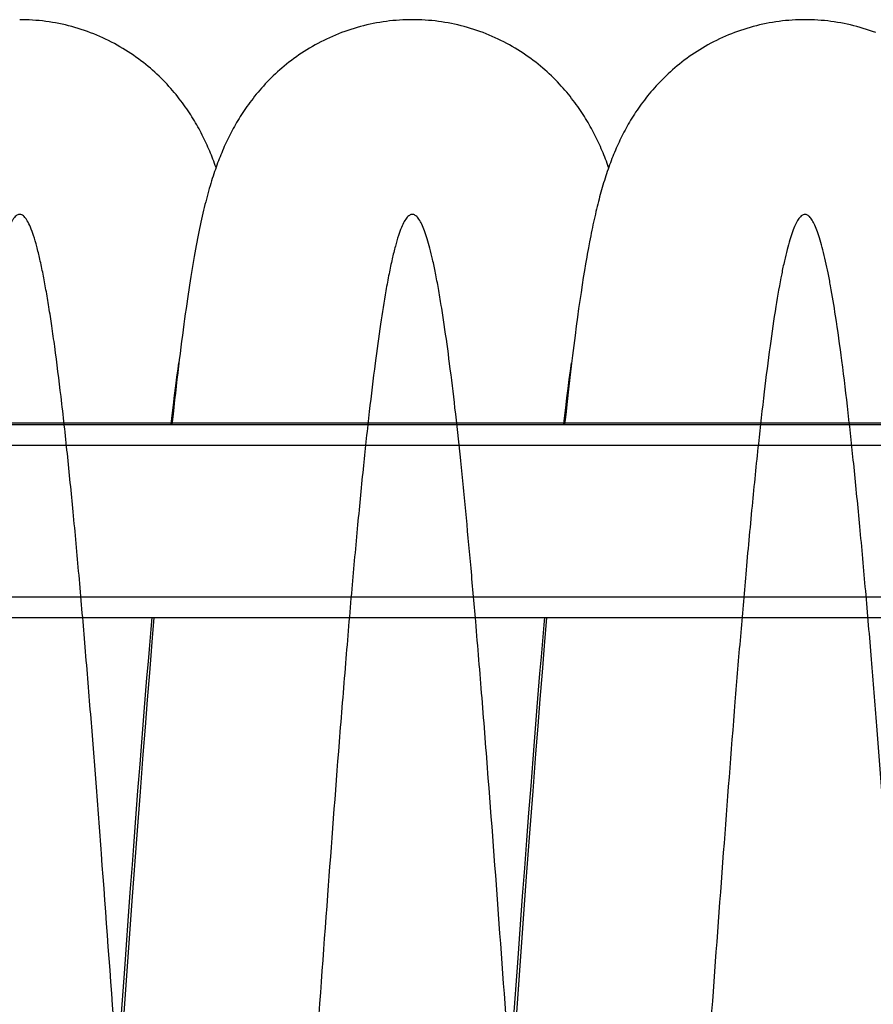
# Model space of a CAD drawing. Extents: x 0 to 594, y 0 to 420.
# Tile 13 of 33: x 308 to 337, y 161 to 194. Entities that reach past the tile are written whole.
import ezdxf

# ---------------------------------------------------------------- set-up
doc = ezdxf.new("R2010")
doc.units = 0
doc.header["$LTSCALE"] = 32.67
for name, color, linetype in [('110593_DXF_CONTINUOUS_LINE', 7, 'CONTINUOUS'), ('110803_DXF_CONTINUOUS_LINE', 7, 'CONTINUOUS'), ('HOSE_125_125DXF_CONTINUOUS', 7, 'CONTINUOUS')]:
    doc.layers.add(name, color=color, linetype=linetype)

msp = doc.modelspace()

# ---------------------------------------------------------------- linework, layer by layer
at = {"layer": '110593_DXF_CONTINUOUS_LINE', "color": 7, "linetype": 'CONTINUOUS'}
for p, q in [((313.1671, 180.35685), (313.13732, 180.35685)), ((326.57886, 180.35685), (326.54906, 180.35685))]:
    msp.add_line(p, q, dxfattribs=at)
at = {"layer": '110803_DXF_CONTINUOUS_LINE', "color": 7, "linetype": 'CONTINUOUS'}
for p, q in [((239.27829, 180.31403), (371.47829, 180.31403)), ((239.27829, 173.7237), (371.47829, 173.7237)), ((239.27829, 173.72269), (371.47829, 173.72269))]:
    msp.add_line(p, q, dxfattribs=at)
at = {"layer": '110803_DXF_CONTINUOUS_LINE', "color": 9, "linetype": 'CONTINUOUS'}
for p, q in [((239.27829, 179.61415), (371.47829, 179.61415)), ((239.27829, 174.42382), (371.47829, 174.42382))]:
    msp.add_line(p, q, dxfattribs=at)
at = {"layer": 'HOSE_125_125DXF_CONTINUOUS', "color": 7, "linetype": 'CONTINUOUS'}
for p, q in [((327.38701, 186.34927), (327.34849, 186.13739)), ((327.29069, 185.80588), (327.25201, 185.57477)), ((327.21311, 185.33479), (327.17389, 185.08524)), ((327.25201, 185.57477), (327.21311, 185.33479)), ((327.17389, 185.08524), (327.13431, 184.82552)), ((327.13431, 184.82552), (327.0943, 184.55488)), ((327.0943, 184.55488), (327.0538, 184.27273)), ((327.01278, 183.97853), (326.97121, 183.67171)), ((327.0538, 184.27273), (327.01278, 183.97853)), ((326.97121, 183.67171), (326.92904, 183.35164)), ((326.92904, 183.35164), (326.88624, 183.01775)), ((326.88624, 183.01775), (326.84281, 182.66956)), ((326.84281, 182.66956), (326.79862, 182.30568)), ((313.37218, 182.21677), (313.40075, 182.42071)), ((326.79862, 182.30568), (326.75354, 181.92481)), ((313.33362, 181.93337), (313.37218, 182.21677)), ((326.73442, 181.85127), (326.77374, 182.14281)), ((313.25284, 181.31125), (313.29375, 181.631)), ((313.29375, 181.631), (313.33362, 181.93337)), ((326.6943, 181.5444), (326.73442, 181.85127)), ((326.75354, 181.92481), (326.70739, 181.52472)), ((313.21116, 180.97555), (313.25284, 181.31125)), ((326.65351, 181.22282), (326.6943, 181.5444)), ((326.70739, 181.52472), (326.66002, 181.10344)), ((313.16886, 180.62492), (313.21116, 180.97555)), ((326.66002, 181.10344), (326.61134, 180.65942)), ((326.61211, 180.88677), (326.65351, 181.22282)), ((313.13233, 180.31403), (313.16886, 180.62492)), ((326.57013, 180.53633), (326.61211, 180.88677)), ((326.61134, 180.65942), (326.57431, 180.31403)), ((326.5441, 180.31403), (326.57013, 180.53633)), ((312.44879, 173.32671), (312.48301, 173.72269)), ((312.54618, 173.72269), (312.4885, 173.03393)), ((325.95794, 173.72269), (325.87737, 172.75757)), ((312.40203, 172.77873), (312.44879, 173.32671)), ((312.4885, 173.03393), (312.41439, 172.13331)), ((325.7799, 172.37661), (325.82664, 172.93)), ((312.35517, 172.22199), (312.40203, 172.77873)), ((325.87737, 172.75757), (325.80334, 171.85284)), ((312.3082, 171.65675), (312.35517, 172.22199)), ((325.73305, 171.81476), (325.7799, 172.37661)), ((312.26114, 171.08334), (312.3082, 171.65675)), ((325.68611, 171.24476), (325.73305, 171.81476)), ((325.80334, 171.85284), (325.72955, 170.93521)), ((325.63908, 170.66692), (325.68611, 171.24476)), ((312.21399, 170.50204), (312.26114, 171.08334)), ((312.31595, 170.91221), (312.24234, 169.98197)), ((325.72955, 170.93521), (325.65596, 170.00553)), ((325.59197, 170.08159), (325.63908, 170.66692)), ((312.16674, 169.91317), (312.21399, 170.50204)), ((312.11941, 169.3171), (312.16674, 169.91317)), ((312.24234, 169.98197), (312.16889, 169.04012)), ((325.54477, 169.48906), (325.59197, 170.08159)), ((325.65596, 170.00553), (325.58255, 169.06456)), ((312.072, 168.71414), (312.11941, 169.3171)), ((325.49751, 168.88964), (325.54477, 169.48906)), ((312.16889, 169.04012), (312.07114, 167.76774)), ((325.42648, 167.97827), (325.49751, 168.88964)), ((325.58255, 169.06456), (325.48491, 167.79389)), ((312.00074, 167.79747), (312.072, 168.71414)), ((325.35528, 167.05302), (325.42648, 167.97827)), ((311.92931, 166.86721), (312.00074, 167.79747)), ((312.07114, 167.76774), (311.9492, 166.15368)), ((325.48491, 167.79389), (325.38751, 166.50735)), ((311.85776, 165.92451), (311.92931, 166.86721)), ((325.28392, 166.11485), (325.35528, 167.05302)), ((325.38751, 166.50735), (325.26616, 164.88133)), ((311.9492, 166.15368), (311.80321, 164.18903)), ((311.80999, 165.28977), (311.85776, 165.92451)), ((325.21238, 165.16466), (325.28392, 166.11485)), ((311.73826, 164.32928), (311.80999, 165.28977)), ((325.14068, 164.20374), (325.21238, 165.16466)), ((325.26616, 164.88133), (324.61536, 155.94157)), ((311.80321, 164.18903), (311.15154, 155.22579)), ((311.66643, 163.36), (311.73826, 164.32928)), ((325.06886, 163.23357), (325.14068, 164.20374)), ((311.54658, 161.7282), (311.66643, 163.36)), ((324.97298, 161.92833), (325.06886, 163.23357)), ((324.82893, 159.95128), (324.97298, 161.92833)), ((310.96732, 153.74753), (311.54658, 161.7282))]:
    msp.add_line(p, q, dxfattribs=at)
at = {"layer": 'HOSE_125_125DXF_CONTINUOUS', "color": 9, "linetype": 'CONTINUOUS'}
msp.add_line((366.27604, 180.35685), (244.27604, 180.35685), dxfattribs=at)
at = {"layer": 'HOSE_125_125DXF_CONTINUOUS', "color": 7, "linetype": 'CONTINUOUS'}
for points in [[(314.66663, 189.09468), (314.66651, 189.09502), (314.64147, 189.16485), (314.61592, 189.23454), (314.58986, 189.30411), (314.56325, 189.37359), (314.53607, 189.44299), (314.50831, 189.51232), (314.47994, 189.58162), (314.45094, 189.65087), (314.42131, 189.72007), (314.39102, 189.78921), (314.36006, 189.85831), (314.3284, 189.92736), (314.29604, 189.99637), (314.26295, 190.06535), (314.22911, 190.13428), (314.19451, 190.20316), (314.15913, 190.27201), (314.12296, 190.34079), (314.08599, 190.40949), (314.04819, 190.47812), (314.00955, 190.54668), (313.97008, 190.61512), (313.92973, 190.68349), (313.88842, 190.75187), (313.84614, 190.82024), (313.80287, 190.88862), (313.75847, 190.95714), (313.71294, 191.02578), (313.66624, 191.09454), (313.61822, 191.16357), (313.56882, 191.23289), (313.51805, 191.30243), (313.46582, 191.37222), (313.41208, 191.4423), (313.35681, 191.51257), (313.30005, 191.58294), (313.24176, 191.65338), (313.18192, 191.72385), (313.12058, 191.79422), (313.05771, 191.86448), (312.9933, 191.93458), (312.92739, 192.00441), (312.85999, 192.0739), (312.79106, 192.14306), (312.72062, 192.21179), (312.64867, 192.28006), (312.57518, 192.34785), (312.50016, 192.41509), (312.4236, 192.48176), (312.34547, 192.5478), (312.2658, 192.61318), (312.18456, 192.67785), (312.10175, 192.74177), (312.01739, 192.80487), (311.93145, 192.86714), (311.84396, 192.92852), (311.75506, 192.98884), (311.66478, 193.04808), (311.57311, 193.10619), (311.48017, 193.16308), (311.38597, 193.2187), (311.29053, 193.27303), (311.19393, 193.32599), (311.09618, 193.37756), (310.99729, 193.42771), (310.89737, 193.47637), (310.79644, 193.52351), (310.6945, 193.56912), (310.59166, 193.61313), (310.48795, 193.65553), (310.38337, 193.69628), (310.278, 193.73537), (310.17185, 193.77277), (310.06496, 193.80847), (309.95739, 193.84243), (309.84915, 193.87464), (309.74028, 193.90508), (309.63083, 193.93374), (309.52084, 193.9606), (309.41033, 193.98565), (309.29937, 194.00887), (309.18798, 194.03024), (309.07619, 194.04978), (308.96406, 194.06745), (308.85162, 194.08325), (308.7389, 194.09718), (308.62595, 194.10923), (308.51281, 194.11939), (308.3995, 194.12766), (308.2861, 194.13404), (308.17262, 194.13853), (308.0591, 194.14112), (307.96066, 194.14183)], [(321.37241, 194.1418), (321.27555, 194.14111), (321.16228, 194.13856), (321.04908, 194.13412), (320.93597, 194.12779), (320.82298, 194.11959), (320.71018, 194.1095), (320.59757, 194.09755), (320.4852, 194.08372), (320.37311, 194.06804), (320.26134, 194.0505), (320.14991, 194.03111), (320.03887, 194.00988), (319.92825, 193.98683), (319.81807, 193.96196), (319.7084, 193.93528), (319.59925, 193.90681), (319.49065, 193.87656), (319.38266, 193.84455), (319.2753, 193.81078), (319.16859, 193.77529), (319.06262, 193.73809), (318.95741, 193.6992), (318.85298, 193.65864), (318.74943, 193.61647), (318.64678, 193.5727), (318.54506, 193.52735), (318.44434, 193.48047), (318.34466, 193.4321), (318.24603, 193.38227), (318.14854, 193.33102), (318.05218, 193.27838), (317.95698, 193.2244), (317.86303, 193.16913), (317.77032, 193.1126), (317.67887, 193.05486), (317.58877, 192.99598), (317.50003, 192.93601), (317.41266, 192.87496), (317.32673, 192.81296), (317.24226, 192.75002), (317.15923, 192.68619), (317.07776, 192.62159), (316.99782, 192.55625), (316.91943, 192.49023), (316.84266, 192.42363), (316.76751, 192.35652), (316.69396, 192.28892), (316.62203, 192.22092), (316.55174, 192.15259), (316.48305, 192.08393), (316.41589, 192.01496), (316.35025, 191.94571), (316.28612, 191.87622), (316.22343, 191.80647), (316.16214, 191.73648), (316.10227, 191.66629), (316.0438, 191.59596), (315.98668, 191.52547), (315.93092, 191.45489), (315.87662, 191.38441), (315.82376, 191.31405), (315.7723, 191.24385), (315.72233, 191.17398), (315.67385, 191.10452), (315.62678, 191.03546), (315.58111, 190.96683), (315.53687, 190.89877), (315.49395, 190.83119), (315.45214, 190.76382), (315.4114, 190.69667), (315.37172, 190.62976), (315.33289, 190.56277), (315.29486, 190.49568), (315.25765, 190.42851), (315.22108, 190.36101), (315.18512, 190.29309), (315.14978, 190.22482), (315.11505, 190.15618), (315.08086, 190.08705), (315.04726, 190.01751), (315.01435, 189.94781), (314.98211, 189.87794), (314.95052, 189.80789), (314.91966, 189.73786), (314.88953, 189.66791), (314.86009, 189.59798), (314.83132, 189.52808), (314.80328, 189.4584), (314.77587, 189.38873), (314.74885, 189.31851), (314.72221, 189.24772), (314.69593, 189.17632), (314.6698, 189.10367), (314.64376, 189.02962), (314.61784, 188.95423), (314.59196, 188.87715), (314.56603, 188.79809), (314.54012, 188.7172), (314.51435, 188.63476), (314.48869, 188.55069), (314.46313, 188.46492), (314.43778, 188.37775), (314.41262, 188.28914), (314.38764, 188.19898), (314.36292, 188.10759), (314.33846, 188.01498), (314.31423, 187.921), (314.29023, 187.82575), (314.26649, 187.72928), (314.24295, 187.63142), (314.21957, 187.53194), (314.19632, 187.43079), (314.17319, 187.32789), (314.15013, 187.22298), (314.1271, 187.11594), (314.10413, 187.00674), (314.08119, 186.89535), (314.05827, 186.78168), (314.03538, 186.66566), (314.0125, 186.54726), (313.98963, 186.42642), (313.96675, 186.30305), (313.94387, 186.17712), (313.92097, 186.04856), (313.89806, 185.91731), (313.87512, 185.78337), (313.85217, 185.64675), (313.8292, 185.50733), (313.80616, 185.36491), (313.78307, 185.2195), (313.75992, 185.07097), (313.73664, 184.9189), (313.71324, 184.76324), (313.6897, 184.60387), (313.66594, 184.44021), (313.64196, 184.27214), (313.61775, 184.09957), (313.59326, 183.92192), (313.56844, 183.73888), (313.54333, 183.55052), (313.51794, 183.35676), (313.49221, 183.15721), (313.46619, 182.95203), (313.44, 182.74204), (313.41361, 182.52715), (313.38705, 182.30732), (313.36042, 182.08356), (313.33375, 181.85591), (313.30701, 181.62429), (313.28032, 181.38965), (313.25369, 181.15222), (313.2271, 180.91181), (313.20059, 180.66883), (313.16255, 180.31403)], [(328.07838, 189.0946), (328.05496, 189.16004), (328.02807, 189.23347), (328.00076, 189.30635), (327.97302, 189.37871), (327.94481, 189.4506), (327.91609, 189.52213), (327.88683, 189.59336), (327.85702, 189.66427), (327.82662, 189.73494), (327.79559, 189.80541), (327.76394, 189.87567), (327.73169, 189.94561), (327.69884, 190.01524), (327.66536, 190.08458), (327.63127, 190.15357), (327.59661, 190.22214), (327.56132, 190.29039), (327.5253, 190.35847), (327.48854, 190.42638), (327.45102, 190.49413), (327.41261, 190.56192), (327.37329, 190.62976), (327.33303, 190.69764), (327.29175, 190.76564), (327.24944, 190.83376), (327.20606, 190.90198), (327.16154, 190.97039), (327.11585, 191.03896), (327.06896, 191.10768), (327.02078, 191.17662), (326.97128, 191.24577), (326.92043, 191.31511), (326.86816, 191.38465), (326.81442, 191.45441), (326.7592, 191.52432), (326.70251, 191.59431), (326.6443, 191.66436), (326.58456, 191.73444), (326.5233, 191.80445), (326.46051, 191.87436), (326.39614, 191.94414), (326.33024, 192.01371), (326.26278, 192.08301), (326.19374, 192.15202), (326.12316, 192.22064), (326.05102, 192.28884), (325.97731, 192.35658), (325.90206, 192.42378), (325.82526, 192.49039), (325.7469, 192.55638), (325.66703, 192.62166), (325.58563, 192.68619), (325.50271, 192.74994), (325.41832, 192.81281), (325.33246, 192.87478), (325.24512, 192.93579), (325.1564, 192.99576), (325.06629, 193.05465), (324.97481, 193.11242), (324.88205, 193.16898), (324.78802, 193.22429), (324.69273, 193.27833), (324.5963, 193.331), (324.49875, 193.38228), (324.40008, 193.43214), (324.30038, 193.48051), (324.1997, 193.52736), (324.09804, 193.57269), (323.99546, 193.61643), (323.89201, 193.65857), (323.78768, 193.69908), (323.68257, 193.73794), (323.57669, 193.77511), (323.47007, 193.81059), (323.36279, 193.84434), (323.25487, 193.87635), (323.14633, 193.90659), (323.03723, 193.93506), (322.9276, 193.96174), (322.81747, 193.98662), (322.70689, 194.00968), (322.59588, 194.03092), (322.48448, 194.05032), (322.37274, 194.06788), (322.26068, 194.08358), (322.14834, 194.09742), (322.03576, 194.10939), (321.92299, 194.11949), (321.81004, 194.12771), (321.69696, 194.13406), (321.5838, 194.13852), (321.47058, 194.14109), (321.37241, 194.1418)], [(334.78421, 194.14184), (334.6876, 194.14115), (334.57457, 194.13861), (334.46161, 194.13418), (334.34873, 194.12789), (334.23598, 194.11972), (334.1234, 194.10967), (334.01102, 194.09777), (333.89888, 194.084), (333.78702, 194.06838), (333.67548, 194.05091), (333.56428, 194.0316), (333.45348, 194.01047), (333.3431, 193.98752), (333.23318, 193.96275), (333.12376, 193.9362), (333.01488, 193.90786), (332.90655, 193.87776), (332.79884, 193.8459), (332.69176, 193.81231), (332.58535, 193.77699), (332.47968, 193.73999), (332.37475, 193.70131), (332.27061, 193.66097), (332.16732, 193.61901), (332.06491, 193.57545), (331.96339, 193.53032), (331.86285, 193.48366), (331.76332, 193.43549), (331.6648, 193.38585), (331.56739, 193.33479), (331.47109, 193.28233), (331.37592, 193.22851), (331.28199, 193.17341), (331.1893, 193.11705), (331.09787, 193.05947), (331.0078, 193.00077), (330.9191, 192.94098), (330.83178, 192.88014), (330.74593, 192.81836), (330.66154, 192.75566), (330.57861, 192.69209), (330.49723, 192.62774), (330.41738, 192.56266), (330.33905, 192.49689), (330.26232, 192.43052), (330.18716, 192.36361), (330.11358, 192.29618), (330.04161, 192.22834), (329.97125, 192.16015), (329.90248, 192.09163), (329.8353, 192.02285), (329.76972, 191.95388), (329.70569, 191.88472), (329.64316, 191.81538), (329.58211, 191.74588), (329.5225, 191.67627), (329.4643, 191.60652), (329.40745, 191.53664), (329.35195, 191.46668), (329.2978, 191.39669), (329.24495, 191.32667), (329.1934, 191.25666), (329.14321, 191.1868), (329.09436, 191.11712), (329.0468, 191.04763), (329.00058, 190.97846), (328.9557, 190.90969), (328.91208, 190.84128), (328.86966, 190.77315), (328.82841, 190.70537), (328.78829, 190.63792), (328.74913, 190.57055), (328.71089, 190.50325), (328.67356, 190.43605), (328.637, 190.36874), (328.60118, 190.30129), (328.56611, 190.23373), (328.53167, 190.16587), (328.49783, 190.09767), (328.4646, 190.02916), (328.43196, 189.96031), (328.39988, 189.89109), (328.36836, 189.82151), (328.33742, 189.75162), (328.30704, 189.6814), (328.2772, 189.61083), (328.24791, 189.53994), (328.21915, 189.46873), (328.19091, 189.39716), (328.16314, 189.32517), (328.13583, 189.25272), (328.10896, 189.17979), (328.08251, 189.10632), (328.05644, 189.03225), (328.03076, 188.95756), (328.00543, 188.88222), (327.98044, 188.80614), (327.95577, 188.72931), (327.93146, 188.65188), (327.90749, 188.57379), (327.88384, 188.49501), (327.86055, 188.41565), (327.8376, 188.33571), (327.81496, 188.25512), (327.79265, 188.17392), (327.77064, 188.09214), (327.74893, 188.00968), (327.72746, 187.92647), (327.70625, 187.84248), (327.68526, 187.75768), (327.66446, 187.67195), (327.64386, 187.58528), (327.62343, 187.49761), (327.60315, 187.40887), (327.58301, 187.31902), (327.56301, 187.22802), (327.54311, 187.1358), (327.52332, 187.04231), (327.50363, 186.94752), (327.48402, 186.85138), (327.46449, 186.75386), (327.44503, 186.65492), (327.42563, 186.55452), (327.38701, 186.34927)], [(337.20044, 193.69874), (337.0953, 193.73763), (336.98939, 193.77483), (336.88274, 193.81034), (336.77543, 193.84411), (336.66747, 193.87614), (336.55889, 193.90642), (336.44975, 193.93491), (336.34007, 193.96162), (336.2299, 193.98652), (336.11927, 194.0096), (336.00822, 194.03085), (335.89678, 194.05027), (335.785, 194.06784), (335.67291, 194.08355), (335.56053, 194.0974), (335.44792, 194.10939), (335.33509, 194.1195), (335.2221, 194.12773), (335.10897, 194.13408), (334.99574, 194.13855), (334.88245, 194.14113), (334.7842, 194.14184)], [(327.34849, 186.13739), (327.32924, 186.02883), (327.29069, 185.80588)], [(326.77374, 182.14281), (326.81198, 182.41736), (326.8127, 182.42238)], [(325.82664, 172.93), (325.87327, 173.47453), (325.89475, 173.72269)], [(312.41439, 172.13331), (312.38974, 171.83016), (312.31595, 170.91221)]]:
    msp.add_lwpolyline(points, dxfattribs=at)
at = {"layer": 'HOSE_125_125DXF_CONTINUOUS', "color": 9, "linetype": 'CONTINUOUS'}
msp.add_open_spline([(353.07604, 138.64203), (352.97435, 139.70289), (352.7653, 142.02412), (352.46326, 145.6956), (352.14466, 149.83385), (351.82663, 154.15104), (351.49984, 158.67285), (351.17343, 163.17648), (350.88652, 167.02635), (350.64907, 170.07824), (350.47455, 172.23675), (350.30889, 174.19655), (350.14894, 176.00006), (349.98489, 177.74528), (349.81626, 179.41608), (349.64779, 180.95168), (349.47571, 182.37451), (349.2997, 183.66627), (349.14479, 184.64644), (349.02149, 185.32049), (348.93712, 185.73886), (348.85286, 186.1135), (348.76684, 186.4512), (348.6789, 186.74892), (348.58838, 187.00343), (348.50926, 187.18086), (348.44442, 187.29457), (348.3987, 187.36122), (348.35288, 187.4145), (348.30675, 187.45444), (348.25998, 187.48092), (348.21233, 187.49334), (348.16433, 187.49095), (348.11696, 187.47393), (348.07043, 187.4431), (348.00063, 187.37581), (347.91485, 187.24616), (347.81765, 187.0397), (347.71992, 186.77113), (347.63041, 186.46998), (347.54697, 186.14483), (347.46913, 185.80398), (347.3912, 185.42577), (347.2776, 184.82092), (347.13462, 183.94586), (346.96685, 182.76021), (346.79876, 181.41834), (346.62502, 179.88141), (346.44666, 178.15163), (346.26917, 176.28742), (346.09607, 174.34799), (345.92211, 172.29366), (345.74354, 170.08533), (345.49611, 166.90543), (345.18002, 162.65417), (344.81748, 157.63489), (344.45408, 152.62223), (344.15803, 148.65592), (343.91043, 145.49329), (343.7228, 143.19075), (343.53036, 140.94747), (343.33714, 138.83757), (343.14891, 136.93423), (342.96231, 135.2044), (342.77137, 133.61395), (342.57531, 132.18579), (342.38002, 130.98155), (342.20768, 130.11405), (342.0621, 129.53279), (341.95605, 129.17999), (341.85056, 128.89988), (341.752, 128.70315), (341.66079, 128.57965), (341.58148, 128.51162), (341.49499, 128.48419), (341.4047, 128.50727), (341.31973, 128.57837), (341.23619, 128.69294), (341.15287, 128.85191), (341.06934, 129.05576), (340.98555, 129.30483), (340.86573, 129.72465), (340.71417, 130.38892), (340.53757, 131.3489), (340.36235, 132.4864), (340.19069, 133.76635), (340.01705, 135.21627), (339.83874, 136.86284), (339.58635, 139.4074), (339.26516, 143.03989), (338.90488, 147.56077), (338.54279, 152.39438), (338.18948, 157.26593), (337.8176, 162.41446), (337.50236, 166.66878), (337.24414, 169.99193), (337.05647, 172.31669), (336.86399, 174.58665), (336.66623, 176.77684), (336.46864, 178.80379), (336.2668, 180.69273), (336.06042, 182.41511), (335.86015, 183.85975), (335.69637, 184.85786), (335.57867, 185.47951), (335.49237, 185.89122), (335.40401, 186.26571), (335.31307, 186.59977), (335.22243, 186.88114), (335.13213, 187.10973), (335.04219, 187.28534), (334.96194, 187.39612), (334.89559, 187.454), (334.84883, 187.48068), (334.8012, 187.49333), (334.73167, 187.49015), (334.6627, 187.4492), (334.60134, 187.38606), (334.5299, 187.2901), (334.44396, 187.12762), (334.34964, 186.89179), (334.25717, 186.60565), (334.16625, 186.27259), (334.07511, 185.88731), (333.94019, 185.24118), (333.77201, 184.27283), (333.57606, 182.92672), (333.37952, 181.36414), (333.17601, 179.5415), (332.96709, 177.46471), (332.7648, 175.26982), (332.57239, 173.03974), (332.31251, 169.87051), (331.98521, 165.60384), (331.58287, 160.09854), (331.18119, 154.52079), (330.83461, 149.81963), (330.55618, 146.21337), (330.34184, 143.55587), (330.12763, 141.04558), (329.90851, 138.65168), (329.68416, 136.41119), (329.47461, 134.54575), (329.28927, 133.09043), (329.13071, 131.98049), (328.99114, 131.12967), (328.87346, 130.50758), (328.78913, 130.10487), (328.7049, 129.74613), (328.6208, 129.43186), (328.53692, 129.16248), (328.45158, 128.93364), (328.36459, 128.74809), (328.28477, 128.62332), (328.21881, 128.55346), (328.1725, 128.51826), (328.12543, 128.49664), (328.07875, 128.48961), (328.0336, 128.49632), (327.99024, 128.51503), (327.94746, 128.54539), (327.88679, 128.60522), (327.81302, 128.71212), (327.72661, 128.88319), (327.63797, 129.10891), (327.5473, 129.3916), (327.45636, 129.72696), (327.36522, 130.1145), (327.27395, 130.55362), (327.14618, 131.23884), (326.98296, 132.25762), (326.79071, 133.6643), (326.60519, 135.21589), (326.42836, 136.8533), (326.25449, 138.59919), (326.07599, 140.52617), (325.89316, 142.62776), (325.71024, 144.84315), (325.45143, 148.11455), (325.1357, 152.3281), (324.75388, 157.59593), (324.37249, 162.87478), (324.03664, 167.38395), (323.75767, 170.93477), (323.55737, 173.36257), (323.37196, 175.48703), (323.19896, 177.35715), (323.02161, 179.1428), (322.83933, 180.82425), (322.65731, 182.33666), (322.49872, 183.50136), (322.36715, 184.35607), (322.26813, 184.94246), (322.16923, 185.47036), (322.07258, 185.92877), (321.97844, 186.31979), (321.88753, 186.64586), (321.79697, 186.91929), (321.70492, 187.14379), (321.62242, 187.29743), (321.5509, 187.39134), (321.48944, 187.45276), (321.41893, 187.4923), (321.34664, 187.49251), (321.29495, 187.47515), (321.24445, 187.44147), (321.17239, 187.36992), (321.08579, 187.23604), (320.98853, 187.02609), (320.8872, 186.74401), (320.78312, 186.38616), (320.67659, 185.94942), (320.56974, 185.44164), (320.43229, 184.6996), (320.27112, 183.68205), (320.08349, 182.30724), (319.89083, 180.69799), (319.69353, 178.85712), (319.49599, 176.83497), (319.29215, 174.58213), (319.08291, 172.11107), (318.80338, 168.6246), (318.45549, 164.01238), (318.04297, 158.31785), (317.68225, 153.32634), (317.38229, 149.29786), (317.17009, 146.54163), (316.9786, 144.15456), (316.80532, 142.08336), (316.62758, 140.06732), (316.44493, 138.1265), (316.26244, 136.3328), (316.07598, 134.66148), (315.88529, 133.13547), (315.69325, 131.8039), (315.52979, 130.8489), (315.40157, 130.2148), (315.30835, 129.80587), (315.21303, 129.44308), (315.115, 129.13025), (315.01739, 128.87916), (314.9204, 128.69004), (314.83308, 128.57377), (314.7604, 128.51763), (314.70911, 128.49494), (314.65678, 128.48936), (314.60474, 128.50147), (314.55391, 128.53025), (314.5022, 128.57636), (314.44958, 128.64113), (314.37251, 128.76279), (314.27952, 128.96412), (314.17384, 129.26257), (314.07426, 129.61069), (313.979, 130.0007), (313.88778, 130.42546), (313.79641, 130.90121), (313.70207, 131.44377), (313.60521, 132.05505), (313.46789, 132.99933), (313.29846, 134.31327), (313.10142, 136.04221), (312.89777, 138.02264), (312.68869, 140.24633), (312.48054, 142.63298), (312.27751, 145.10089), (312.07361, 147.69352), (311.86431, 150.45329), (311.57641, 154.35171), (311.21036, 159.42805), (310.85309, 164.33973), (310.57176, 168.0524), (310.38398, 170.45448), (310.19135, 172.81897), (309.99346, 175.12093), (309.7957, 177.27402), (309.59352, 179.30676), (309.38656, 181.18989), (309.20544, 182.64319), (309.06172, 183.66318), (308.96261, 184.31102), (308.8636, 184.90167), (308.76241, 185.44616), (308.65883, 185.93981), (308.55227, 186.37792), (308.44616, 186.74415), (308.34059, 187.03765), (308.24753, 187.23472), (308.17033, 187.35276), (308.11661, 187.41623), (308.06231, 187.46156), (308.00665, 187.48832), (307.94947, 187.49483), (307.89088, 187.4797), (307.83237, 187.44217), (307.77399, 187.38251), (307.71601, 187.30159), (307.63251, 187.15381), (307.5319, 186.91198), (307.42485, 186.57863), (307.3222, 186.19182), (307.18208, 185.57796), (307.00458, 184.62246), (306.7973, 183.25912), (306.58491, 181.61276), (306.37184, 179.72577), (306.15142, 177.55005), (305.92514, 175.09764), (305.62055, 171.53202), (305.24261, 166.69957), (304.79714, 160.62584), (304.41194, 155.27137), (304.08828, 150.86646), (303.81888, 147.30455), (303.57021, 144.17737), (303.34965, 141.5763), (303.1808, 139.68785), (303.01205, 137.91492), (302.83936, 136.22884), (302.66247, 134.64873), (302.48446, 133.22429), (302.33442, 132.16764), (302.21752, 131.43446), (302.131, 130.93464), (302.04232, 130.46827), (301.95106, 130.03868), (301.85997, 129.66075), (301.76909, 129.33509), (301.67849, 129.06224), (301.5882, 128.84218), (301.49834, 128.67496), (301.41693, 128.5701), (301.34789, 128.51714), (301.29657, 128.49472), (301.24423, 128.48946), (301.19222, 128.50188), (301.14141, 128.53089), (301.06908, 128.59584), (300.98911, 128.71205), (300.90259, 128.88509), (300.81903, 129.09723), (300.73517, 129.35435), (300.60919, 129.80773), (300.45358, 130.51404), (300.27336, 131.52364), (300.0924, 132.72889), (299.90466, 134.16715), (299.7119, 135.83757), (299.52024, 137.68134), (299.33316, 139.63835), (299.14485, 141.74665), (298.95154, 144.04328), (298.75347, 146.51622), (298.55534, 149.08889), (298.27735, 152.80604), (297.95754, 157.22146), (297.58337, 162.39672), (297.28762, 166.39191), (297.0404, 169.59173), (296.8527, 171.93362), (296.66019, 174.22427), (296.46694, 176.38791), (296.27868, 178.3496), (296.09193, 180.14353), (295.90075, 181.80493), (295.73133, 183.10433), (295.59391, 184.03641), (295.49485, 184.65207), (295.3959, 185.20983), (295.29482, 185.71981), (295.19142, 186.17741), (295.08505, 186.57804), (294.9792, 186.90639), (294.87746, 187.15397), (294.79072, 187.30923), (294.72504, 187.39374), (294.66795, 187.45049), (294.60388, 187.48842), (294.53743, 187.49383), (294.48819, 187.4825), (294.4384, 187.45498), (294.36606, 187.39122), (294.27914, 187.26636), (294.182, 187.06714), (294.08431, 186.80583), (293.98621, 186.4827), (293.84531, 185.93139), (293.6676, 185.05406), (293.46076, 183.78306), (293.2554, 182.27544), (293.05414, 180.58117), (292.85055, 178.66856), (292.64153, 176.50773), (292.42745, 174.10922), (292.21321, 171.54636), (291.9091, 167.71446), (291.57166, 163.1826), (291.18711, 157.86885), (290.89275, 153.80013), (290.64711, 150.47984), (290.45921, 147.99674), (290.26642, 145.52898), (290.0731, 143.15876), (289.88477, 140.96756), (289.69752, 138.91672), (289.50563, 136.96658), (289.30841, 135.14154), (289.11164, 133.51496), (288.91132, 132.07124), (288.73395, 130.99311), (288.58265, 130.23332), (288.48017, 129.78555), (288.38275, 129.42099), (288.29205, 129.13335), (288.2017, 128.89843), (288.11012, 128.71339), (288.02682, 128.5934), (287.95446, 128.52938), (287.9036, 128.50102), (287.85154, 128.48932), (287.79922, 128.49531), (287.74797, 128.51842), (287.69777, 128.5575), (287.64809, 128.6122), (287.577, 128.71336), (287.49103, 128.88225), (287.39339, 129.13385), (287.29187, 129.45877), (287.18758, 129.86034), (287.08085, 130.34137), (286.97388, 130.89274), (286.86991, 131.4948), (286.76846, 132.14272), (286.63119, 133.09676), (286.45524, 134.47372), (286.2466, 136.32925), (286.03296, 138.44539), (285.81905, 140.76082), (285.59836, 143.32763), (285.37185, 146.12664), (285.09282, 149.74284), (284.76156, 154.23043), (284.44476, 158.62403), (284.18017, 162.26684), (283.97664, 165.0312), (283.76781, 167.80161), (283.55852, 170.48194), (283.35462, 172.97679), (283.15179, 175.32667), (282.94392, 177.5733), (282.73034, 179.68607), (282.51723, 181.57774), (282.30026, 183.26388), (282.10825, 184.52717), (281.94449, 185.42043), (281.8335, 185.94842), (281.72799, 186.37922), (281.62978, 186.72002), (281.53195, 186.99884), (281.44518, 187.19291), (281.37207, 187.31652), (281.31845, 187.38856), (281.2645, 187.44241), (281.20959, 187.478), (281.15301, 187.49429), (281.09578, 187.48956), (281.03996, 187.46443), (280.98558, 187.42058), (280.93183, 187.35851), (280.8546, 187.24241), (280.76156, 187.04774), (280.65594, 186.75719), (280.54606, 186.38088), (280.43314, 185.91514), (280.31757, 185.35689), (280.20172, 184.71694), (280.08911, 184.01837), (279.97922, 183.26701), (279.83062, 182.16218), (279.64019, 180.57107), (279.41431, 178.43281), (279.18296, 176.00395), (278.95134, 173.35961), (278.75908, 171.01509), (278.60248, 169.03097), (278.43225, 166.82394), (278.18963, 163.5802), (277.86918, 159.17101), (277.51615, 154.27845), (277.20617, 150.07312), (276.94928, 146.72813), (276.75595, 144.30522), (276.5676, 142.05363), (276.38024, 139.93343), (276.18818, 137.90384), (275.99082, 135.98944), (275.79375, 134.2662), (275.62202, 132.93927), (275.47946, 131.96651), (275.37223, 131.30068), (275.26515, 130.70284), (275.16259, 130.19577), (275.06512, 129.77416), (274.97415, 129.432), (274.88346, 129.14249), (274.79132, 128.90116), (274.69762, 128.71118), (274.61062, 128.58825), (274.53819, 128.52619), (274.48723, 128.49923), (274.43509, 128.48905), (274.38282, 128.49663), (274.33167, 128.52126), (274.25911, 128.58011), (274.17197, 128.69938), (274.07489, 128.89197), (273.97363, 129.15606), (273.86966, 129.49548), (273.76322, 129.91351), (273.65644, 130.40286), (273.51244, 131.15628), (273.34022, 132.2267), (273.13729, 133.71035), (272.9289, 135.4652), (272.71542, 137.48648), (272.50165, 139.71681), (272.28099, 142.20758), (272.05451, 144.94109), (271.7751, 148.49859), (271.44337, 152.94501), (271.06155, 158.22554), (270.72768, 162.83703), (270.45063, 166.5574), (270.24133, 169.28369), (270.03742, 171.83447), (269.83448, 174.25132), (269.62645, 176.57696), (269.41272, 178.78057), (269.19931, 180.77224), (269.01343, 182.31032), (268.8591, 183.44069), (268.74295, 184.21586), (268.62698, 184.91265), (268.5159, 185.50415), (268.41033, 185.99629), (268.31181, 186.39575), (268.21365, 186.73384), (268.11394, 187.01512), (268.02467, 187.21112), (267.94764, 187.33512), (267.89398, 187.40288), (267.83988, 187.45248), (267.78462, 187.48373), (267.72769, 187.4952), (267.67064, 187.48547), (267.61524, 187.45571), (267.56109, 187.4075), (267.50742, 187.34111), (267.43035, 187.21904), (267.33734, 187.0172), (267.25227, 186.77648), (267.18094, 186.5408), (267.09984, 186.24295), (266.99992, 185.81752), (266.88425, 185.24403), (266.72836, 184.36263), (266.54193, 183.11348), (266.32219, 181.38704), (266.09656, 179.35284), (265.86538, 177.02018), (265.6339, 174.45989), (265.39869, 171.66241), (265.15321, 168.56745), (264.86214, 164.72619), (264.52222, 160.07091), (264.14064, 154.77581), (263.80547, 150.21626), (263.52721, 146.59359), (263.31792, 143.98098), (263.11403, 141.56624), (262.91137, 139.3104), (262.70376, 137.17315), (262.49042, 135.18471), (262.30701, 133.67041), (262.15832, 132.58055), (262.04846, 131.84127), (261.93588, 131.15545), (261.82007, 130.52889), (261.70454, 129.98432), (261.59378, 129.54035), (261.4884, 129.19045), (261.3907, 128.92647), (261.29354, 128.72457), (261.20579, 128.59608), (261.1309, 128.52881), (261.07551, 128.49875), (261.01851, 128.48859), (260.96157, 128.49957), (260.90626, 128.53035), (260.85214, 128.57952), (260.79847, 128.64686), (260.72141, 128.77037), (260.62846, 128.97403), (260.52278, 129.27529), (260.4166, 129.64921), (260.30635, 130.1103), (260.19314, 130.66196), (260.02956, 131.57289), (259.83755, 132.85667), (259.62048, 134.56572), (259.40036, 136.5404), (259.1743, 138.80765), (258.94275, 141.35437), (258.71098, 144.10015), (258.51828, 146.51876), (258.36139, 148.55343), (258.1915, 150.79946), (257.92956, 154.34994), (257.5703, 159.32982), (257.15865, 164.99168), (256.7944, 169.76805), (256.49084, 173.46235), (256.26445, 176.03962), (256.04391, 178.35345), (255.82559, 180.43626), (255.60245, 182.32276), (255.40328, 183.76548), (255.24046, 184.76781), (255.12462, 185.40171), (255.00908, 185.95372), (254.89162, 186.43193), (254.772, 186.83005), (254.6631, 187.10921), (254.57247, 187.27924), (254.50976, 187.37147), (254.44665, 187.43888), (254.38428, 187.47977), (254.32361, 187.49494), (254.26645, 187.48795), (254.21082, 187.46075), (254.15655, 187.415), (254.10283, 187.3511), (254.02565, 187.23247), (253.92847, 187.02585), (253.81642, 186.70879), (253.70169, 186.30124), (253.58639, 185.80957), (253.47074, 185.23483), (253.35488, 184.57859), (253.23882, 183.8428), (253.12261, 183.02969), (252.95369, 181.73938), (252.74135, 179.89345), (252.49891, 177.49849), (252.26197, 174.91512), (252.02312, 172.10635), (251.77799, 169.03803), (251.52677, 165.74138), (251.27547, 162.33593), (251.02072, 158.82298), (250.75564, 155.15433), (250.57229, 152.64676), (250.47604, 151.35072)], degree=3, knots=[0, 0, 0, 0, 0.00346961, 0.00758752, 0.01199335, 0.01698206, 0.02168082, 0.02675311, 0.03168272, 0.03424936, 0.03671897, 0.03873294, 0.0406525, 0.04261359, 0.04443977, 0.04611959, 0.04764287, 0.0491056, 0.05036379, 0.05087309, 0.05133638, 0.05175318, 0.05212312, 0.05247075, 0.05276344, 0.05300214, 0.05310192, 0.05318924, 0.05326488, 0.05333012, 0.05338695, 0.05343834, 0.05348827, 0.05354101, 0.05360027, 0.05366868, 0.05385539, 0.05410169, 0.05441099, 0.05478471, 0.05512421, 0.05550369, 0.05592285, 0.05638132, 0.05750721, 0.05880911, 0.06027965, 0.06190984, 0.06384461, 0.06594095, 0.06800643, 0.07018376, 0.07265303, 0.07521941, 0.08056764, 0.08653176, 0.09160296, 0.09692989, 0.09948053, 0.1019308, 0.10445097, 0.10681064, 0.10882856, 0.11067774, 0.11247491, 0.11404353, 0.11537054, 0.11644634, 0.11692162, 0.11732096, 0.11764492, 0.11789545, 0.11803435, 0.11814251, 0.11823078, 0.11831789, 0.11843319, 0.11858429, 0.11877761, 0.11901603, 0.11930091, 0.11963272, 0.12043702, 0.12151779, 0.12281005, 0.12418356, 0.125722, 0.12756409, 0.12957544, 0.13404674, 0.13943602, 0.14434035, 0.14982729, 0.15533769, 0.1611458, 0.16371573, 0.16618927, 0.16873898, 0.17113239, 0.17334871, 0.17536921, 0.17731699, 0.17899604, 0.18011704, 0.1806095, 0.18105574, 0.18148644, 0.18186204, 0.18218257, 0.18244848, 0.18266115, 0.18282413, 0.18288952, 0.18294646, 0.18299791, 0.18304782, 0.18316937, 0.18324569, 0.1833351, 0.18355741, 0.18384181, 0.18416128, 0.18453588, 0.18496556, 0.18545001, 0.18668464, 0.18816454, 0.18987837, 0.19181167, 0.19413513, 0.19667368, 0.19898764, 0.20142242, 0.20702617, 0.2129191, 0.21939347, 0.22523236, 0.22826587, 0.23116907, 0.23391231, 0.23646813, 0.23899525, 0.24124289, 0.24257929, 0.24377136, 0.24489302, 0.24538587, 0.24583251, 0.24623243, 0.24658541, 0.24689141, 0.24715071, 0.24737986, 0.2475579, 0.24762967, 0.24769167, 0.24774618, 0.24779656, 0.24784305, 0.24789293, 0.2479489, 0.24801288, 0.24816945, 0.24836881, 0.24863608, 0.24895797, 0.24933495, 0.24976702, 0.25025392, 0.25079498, 0.25203619, 0.25361251, 0.25541691, 0.25712341, 0.25897424, 0.26112896, 0.26342378, 0.26584209, 0.26836598, 0.27410753, 0.27959832, 0.2855611, 0.29133836, 0.29431919, 0.29715687, 0.29926922, 0.30126195, 0.30327128, 0.30511117, 0.30676812, 0.30823056, 0.30893773, 0.30958345, 0.3101666, 0.31068614, 0.31110852, 0.31147576, 0.31178794, 0.31204564, 0.31226519, 0.31235331, 0.3124285, 0.31254862, 0.31260264, 0.31265935, 0.31272355, 0.3127986, 0.31298851, 0.31323826, 0.31355123, 0.3139632, 0.31445111, 0.31501444, 0.31565236, 0.31690784, 0.31836807, 0.3201695, 0.32218421, 0.32439548, 0.32678416, 0.32954855, 0.33246911, 0.33817126, 0.34460686, 0.35105703, 0.35446419, 0.35775844, 0.36005685, 0.36226058, 0.36452507, 0.36664578, 0.36860704, 0.3703948, 0.37212063, 0.37361361, 0.37477444, 0.37527435, 0.37571962, 0.37613977, 0.37649521, 0.37678654, 0.37701546, 0.37718644, 0.37725378, 0.37731243, 0.37736673, 0.37742205, 0.37748352, 0.37755496, 0.37764642, 0.37775431, 0.3780231, 0.37836598, 0.37878455, 0.37920126, 0.37967288, 0.38019879, 0.38077833, 0.38146571, 0.38221363, 0.38388483, 0.38577861, 0.38787874, 0.3903663, 0.39304999, 0.39567825, 0.39842804, 0.40151672, 0.40468884, 0.41115446, 0.41808637, 0.42072171, 0.42327623, 0.42593053, 0.42844513, 0.43079816, 0.43296967, 0.43509555, 0.43696576, 0.43773738, 0.43844902, 0.43909935, 0.4396871, 0.44025193, 0.44074126, 0.44115475, 0.44149257, 0.44175621, 0.44186166, 0.44195093, 0.44202603, 0.44209034, 0.44214919, 0.44220942, 0.4422836, 0.44237261, 0.44247974, 0.44260683, 0.44292449, 0.44333011, 0.4437462, 0.44422695, 0.44537975, 0.44690911, 0.44871607, 0.45078376, 0.45309135, 0.45583556, 0.45880176, 0.46474192, 0.47161618, 0.47862874, 0.48221917, 0.48599562, 0.49025815, 0.49243224, 0.49449411, 0.49643077, 0.49823031, 0.50001203, 0.50160706, 0.50290371, 0.50348637, 0.50402411, 0.5045551, 0.50503182, 0.50545376, 0.50582056, 0.5061322, 0.50638936, 0.50659379, 0.5067494, 0.50681659, 0.50687513, 0.50692939, 0.50698478, 0.50704638, 0.50711797, 0.50729959, 0.5075009, 0.50774765, 0.50804091, 0.50838114, 0.50927921, 0.51039413, 0.51171962, 0.51324663, 0.51511613, 0.51719382, 0.51928152, 0.52151646, 0.52408497, 0.52678492, 0.52959321, 0.53248545, 0.5389204, 0.54400586, 0.54937822, 0.55196287, 0.55445436, 0.55702698, 0.5594467, 0.56152636, 0.56344283, 0.56531856, 0.56697085, 0.56770873, 0.56838583, 0.56900092, 0.56955283, 0.57007832, 0.57052801, 0.57090189, 0.57120075, 0.57139821, 0.57147863, 0.57154806, 0.57166063, 0.57171064, 0.5717617, 0.57182285, 0.57189384, 0.57207396, 0.57231293, 0.57261473, 0.57298099, 0.57341199, 0.57446679, 0.57589382, 0.57760384, 0.57941996, 0.58144837, 0.58386567, 0.58648758, 0.58928804, 0.59223849, 0.59900206, 0.60408294, 0.60958339, 0.61228295, 0.61492216, 0.61769057, 0.62034153, 0.62266437, 0.62485057, 0.62704609, 0.62904388, 0.63082672, 0.63238004, 0.63378894, 0.63438304, 0.63490196, 0.63528417, 0.63561121, 0.63588357, 0.6361025, 0.63628298, 0.63635411, 0.63641537, 0.6364706, 0.63652494, 0.63658376, 0.63665138, 0.6367307, 0.63682348, 0.63705318, 0.63734526, 0.63770156, 0.63816073, 0.63869564, 0.63930546, 0.63998911, 0.64068462, 0.6414405, 0.64312704, 0.64520367, 0.64751934, 0.65005135, 0.6527739, 0.65590674, 0.65919368, 0.66458191, 0.67055646, 0.67353479, 0.6764728, 0.67958059, 0.68257983, 0.68522552, 0.68772999, 0.6902586, 0.69257091, 0.69464338, 0.69645592, 0.69810545, 0.69880261, 0.69941228, 0.69986168, 0.70024632, 0.70056647, 0.70082318, 0.70093671, 0.7010334, 0.70111482, 0.70118365, 0.70124429, 0.70130298, 0.7013666, 0.70144067, 0.70152875, 0.70163293, 0.70189381, 0.70222851, 0.70263887, 0.70316934, 0.70378837, 0.70449461, 0.7052865, 0.70609191, 0.70696673, 0.70891573, 0.71130872, 0.71396669, 0.71685891, 0.71995063, 0.72162522, 0.72333857, 0.72715726, 0.73221515, 0.73773115, 0.74312709, 0.74594328, 0.74865331, 0.75104025, 0.75329925, 0.75558279, 0.75767733, 0.75956475, 0.76122947, 0.7620331, 0.76276546, 0.76342501, 0.76401031, 0.76444952, 0.76483365, 0.76516265, 0.7654369, 0.76567361, 0.76585164, 0.7659218, 0.76598237, 0.7660373, 0.76609183, 0.7661513, 0.7662199, 0.76639408, 0.76662643, 0.76692136, 0.76731352, 0.76778164, 0.76832534, 0.76894392, 0.7702787, 0.77185443, 0.77381888, 0.77603175, 0.77847147, 0.78111322, 0.7841725, 0.78740125, 0.79273077, 0.79868864, 0.80463764, 0.8077834, 0.81083436, 0.81353957, 0.81611429, 0.81873043, 0.82114119, 0.82332202, 0.82525157, 0.82618481, 0.82703613, 0.82780335, 0.82848439, 0.82899532, 0.82944181, 0.82982362, 0.8301409, 0.83041305, 0.8305225, 0.83061544, 0.83069363, 0.83076009, 0.83081965, 0.83087892, 0.83094461, 0.83102178, 0.83111353, 0.83122169, 0.83149104, 0.83183464, 0.83205244, 0.83229257, 0.83283955, 0.83347476, 0.83419704, 0.8357534, 0.83758598, 0.8398628, 0.8424164, 0.84521737, 0.84823209, 0.85155609, 0.85532504, 0.8607737, 0.86675231, 0.87260871, 0.87565798, 0.87858113, 0.88114166, 0.88354743, 0.88595486, 0.88813244, 0.8900581, 0.89092064, 0.89171344, 0.8924913, 0.89318319, 0.89378765, 0.89430342, 0.89467239, 0.89497697, 0.89521865, 0.89540114, 0.89547853, 0.89554439, 0.89560372, 0.8956632, 0.89572942, 0.89580728, 0.89589985, 0.89600895, 0.89628048, 0.89662632, 0.89704783, 0.89754529, 0.89816951, 0.89888098, 0.90055818, 0.90239474, 0.90448955, 0.90702664, 0.90981255, 0.9128149, 0.91599763, 0.9177116, 0.91945871, 0.92333079, 0.92930209, 0.93571354, 0.94181242, 0.94489728, 0.94778133, 0.95023531, 0.95246435, 0.9545992, 0.95641969, 0.95720528, 0.95790504, 0.95851744, 0.95904116, 0.95950762, 0.95987036, 0.96001411, 0.96013412, 0.96023247, 0.96031312, 0.96037324, 0.96043214, 0.96049665, 0.96057204, 0.96066167, 0.96076752, 0.96103202, 0.96140236, 0.96186155, 0.96240968, 0.96304617, 0.96376995, 0.96457903, 0.96547116, 0.96644399, 0.96881556, 0.97152013, 0.97428083, 0.97726128, 0.98069742, 0.98430199, 0.98802507, 0.99181447, 0.99576894, 1, 1, 1, 1], dxfattribs=at)

doc.saveas('drawing.dxf')
